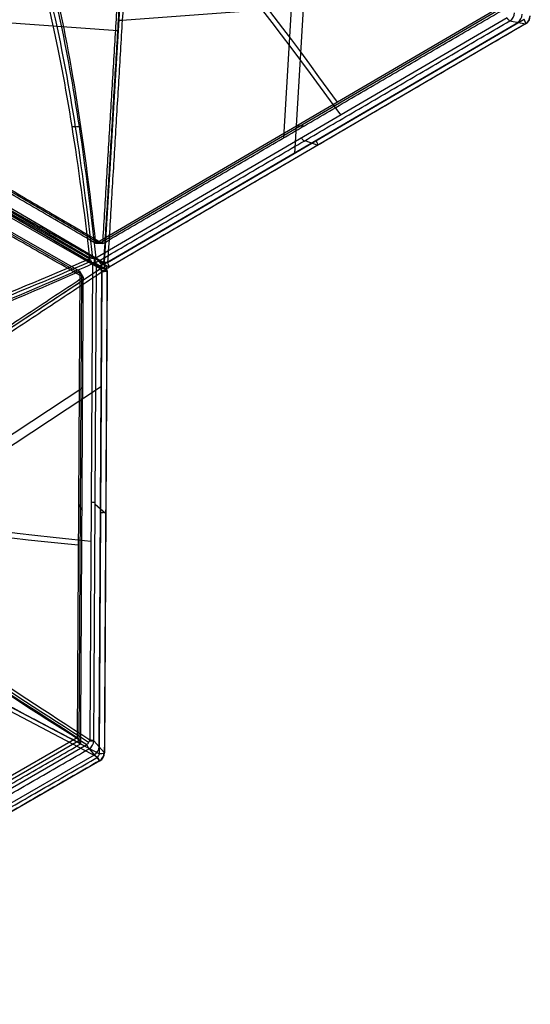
# Model space of a CAD drawing. Header units: millimetres. Extents: x -273 to 273, y -262 to 262.
# Tile 53 of 256: x 164 to 273, y -262 to -53. Entities that reach past the tile are written whole.
import ezdxf

# ---------------------------------------------------------------- set-up
doc = ezdxf.new("R2010")
doc.units = ezdxf.units.MM
doc.header["$MEASUREMENT"] = 0
doc.layers.add('Default', color=7, linetype='Continuous', true_color=0x000000)

msp = doc.modelspace()

# ---------------------------------------------------------------- linework, layer by layer
at = {"layer": 'Default', "color": 9, "true_color": 0xbfbfbf}
for p, q in [((182.13, -104.21, -746.17), (188.33, -1.23, -784.55)), ((223.51, -22.45, -756.71), (220.19, -77.73, -736.11)), ((225.93, -23.89, -760.92), (222.49, -81, -739.63)), ((185.92, -52.71, -765.23), (262.56, -46.94, -737.37)), ((181.07, -100.18, -737.71), (95.42, -50.09, -751.54)), ((100.09, -48.86, -762.14), (185, -54.87, -764.55)), ((265.97, -50.09, -719.28), (180.32, -100.18, -733.12)), ((266.71, -50.09, -723.88), (181.07, -100.18, -737.71)), ((179.07, -103.29, -729.27), (91.69, -52.19, -743.38)), ((267.68, -52.19, -714.96), (180.3, -103.29, -729.07)), ((91.04, -53.31, -743.38), (178.98, -103.43, -729.27)), ((180.6, -103.62, -737.59), (92.08, -53.17, -751.79)), ((92.09, -53.16, -751.79), (180.04, -104.59, -737.59)), ((181.12, -105.24, -744.29), (92.62, -53.48, -758.59)), ((92.63, -53.47, -758.59), (181.7, -104.23, -744.29)), ((93.53, -52.45, -760.46), (182.03, -104.2, -746.17)), ((182.01, -104.59, -737.29), (269.95, -53.16, -723.09)), ((182.82, -104.2, -746.04), (271.31, -52.45, -731.75)), ((271.64, -53.48, -730), (183.14, -105.24, -744.29)), ((268.27, -52.83, -716.28), (271.58, -53.48, -729.68)), ((181.26, -105.54, -746.17), (92.19, -54.77, -760.46)), ((90.72, -56.95, -746.95), (176.92, -106.08, -733.12)), ((91.09, -57.59, -751.54), (177.29, -106.72, -737.71)), ((223.15, -75.13, -726.2), (224.63, -75.13, -735.39)), ((224.71, -78.3, -723.31), (227.46, -79.28, -736.8)), ((178.93, -103.93, -730.71), (181.12, -105.24, -744.29)), ((179.6, -104.5, -729.07), (179.04, -205.73, -714.96)), ((181.7, -104.23, -744.29), (179.47, -102.99, -730.71)), ((182.1, -105.5, -744.11), (179.91, -104.19, -730.52)), ((180.45, -104.69, -730.39), (182.68, -105.94, -743.97)), ((183.09, -105.24, -743.97), (180.89, -103.93, -730.39)), ((181.29, -105.59, -746.17), (95.2, -162.45, -784.55)), ((176.92, -106.08, -733.12), (176.36, -205.29, -719.28)), ((177.29, -106.72, -737.71), (176.73, -205.93, -723.88)), ((181.01, -207.2, -723.06), (181.58, -105.32, -737.27)), ((181.08, -208.74, -731.75), (181.65, -106.22, -746.04)), ((182.71, -105.98, -744.29), (182.14, -208.5, -730)), ((177.53, -130.84, -739.03), (113.61, -173.06, -767.53)), ((181.52, -130.58, -742.64), (115.54, -174.15, -772.06)), ((176.64, -155.68, -726.2), (177.38, -156.97, -735.39)), ((180.17, -155.62, -723.29), (182.39, -157.51, -736.78)), ((180.68, -209.43, -731.68), (95.16, -164.29, -784.29)), ((95.56, -163.6, -784.35), (181.08, -208.74, -731.75)), ((176.36, -205.29, -719.28), (89.61, -255.38, -719.28)), ((178.41, -206.8, -714.86), (89.9, -257.91, -714.86)), ((176.73, -205.93, -723.88), (89.98, -256.02, -723.88)), ((182.11, -208.46, -729.68), (179.89, -205.92, -716.28)), ((90.92, -260.35, -722.89), (180.01, -208.91, -722.89)), ((178.88, -207.63, -716.12), (181.11, -210.17, -729.52)), ((181.14, -210.22, -730), (91.49, -261.98, -730))]:
    msp.add_line(p, q, dxfattribs=at)
at = {"layer": 'Default', "color": 9, "true_color": 0xbfbfbf, "extrusion": (0.854946, 0.5, 0.138084)}
for centre, radius, start, end in [((-291.07, -572.92, 62.9), 202.52, 304.1069, 341.0091), ((-291.07, -572.92, 62.73), 197.52, 304.1515, 345.3532), ((-179.06, -738.03, 104.04), 2, 124.1515, 170.673), ((-181.3, -751.66, 104.69), 2, 180, 241.8285), ((-181.3, -751.66, 104.69), 2, 170.673, 180), ((-179.06, -738.03, 52.94), 2, 124.1515, 170.673), ((-181.3, -751.66, 53.03), 2, 170.673, 241.8285), ((-179.06, -738.03, 1.83), 2, 124.1515, 170.673), ((-181.3, -751.66, 1.18), 2, 170.673, 241.8285)]:
    msp.add_arc(centre, radius, start, end, dxfattribs=at)
at = {"layer": 'Default', "color": 9, "true_color": 0xbfbfbf, "extrusion": (-0.239701, 0.047354, 0.969691)}
for centre in [(-1.68, 88.81, -761.37), (-1.68, 88.81, -768.26), (-1.68, 88.81, -775.19)]:
    msp.add_arc(centre, 2, 41.068, 100.8447, dxfattribs=at)
at = {"layer": 'Default', "color": 9, "true_color": 0xbfbfbf}
for centre, start, end in [((270.63, -51.76, -730), 300.3205, 0), ((180.71, -105.97, -744.29), 0, 60.3205), ((182.13, -103.51, -744.29), 239.6795, 270), ((182.13, -103.51, -744.29), 270, 300.2467), ((180.71, -105.97, -744.29), 359.6795, 0), ((180.14, -208.49, -730), 300.0226, 359.6953)]:
    msp.add_arc(centre, 2, start, end, dxfattribs=at)
at = {"layer": 'Default', "color": 9, "true_color": 0xbfbfbf, "extrusion": (0.056317, 0.935546, -0.348686)}
for centre, start, end in [((-188.02, -729.79, 227.97), 248.6791, 271.7309), ((-188.02, -729.79, 172.94), 268.7975, 271.7309), ((-188.02, -729.79, 172.94), 248.6791, 268.7975)]:
    msp.add_arc(centre, 2, start, end, dxfattribs=at)
at = {"layer": 'Default', "color": 9, "true_color": 0xbfbfbf, "extrusion": (0.854946, -0.5, 0.138084)}
for centre, start, end in [((2.61, -752.28, 104.04), 133.3854, 179.907), ((2.59, -766.09, 104.69), 179.907, 251.0625)]:
    msp.add_arc(centre, 2, start, end, dxfattribs=at)
at = {"layer": 'Default', "color": 9, "true_color": 0xbfbfbf, "extrusion": (-0.15873, 0.094709, 0.982769)}
for centre in [(-4.43, 68.26, -756.36), (-4.43, 68.26, -763.3), (-4.43, 68.26, -770.18)]:
    msp.add_arc(centre, 2, 0.4985, 60.2752, dxfattribs=at)
at = {"layer": 'Default', "color": 9, "true_color": 0xbfbfbf, "extrusion": (0.860486, -0.490405, 0.138084)}
for centre, start, end in [((-2.61, -752.28, 104.04), 0.093, 46.6146), ((-2.59, -766.09, 104.69), 288.9375, 0.093)]:
    msp.add_arc(centre, 2, start, end, dxfattribs=at)
at = {"layer": 'Default', "color": 9, "true_color": 0xbfbfbf, "extrusion": (-0.161385, 0.090109, 0.982769)}
for centre in [(4.43, 68.26, -756.36), (4.43, 68.26, -763.27), (4.43, 68.26, -770.18)]:
    msp.add_arc(centre, 2, 119.7248, 179.5015, dxfattribs=at)
at = {"layer": 'Default', "color": 9, "true_color": 0xbfbfbf, "extrusion": (0.00554, 0.990405, -0.138084)}
for centre, radius, start, end in [((-179.06, -738.03, -1.83), 2, 124.1515, 170.673), ((-181.3, -751.66, -1.18), 2, 180, 241.8285), ((-181.3, -751.66, -1.18), 2, 170.673, 180), ((-291.07, -572.92, -61.45), 197.52, 304.1515, 349.4017), ((-291.07, -572.92, -61.7), 202.52, 304.1069, 343.6221), ((-179.06, -738.03, -52.94), 2, 124.1515, 170.673), ((-181.3, -751.66, -52.93), 2, 170.673, 241.8285), ((-179.06, -738.03, -104.04), 2, 124.1515, 170.673), ((-181.3, -751.66, -104.69), 2, 170.673, 241.8285)]:
    msp.add_arc(centre, radius, start, end, dxfattribs=at)
at = {"layer": 'Default', "color": 9, "true_color": 0xbfbfbf, "extrusion": (1, 0, 0)}
for centre, start, end in [((-102.2, -730.71, 179.94), 124.5096, 174.505), ((-103.51, -744.29, 182.13), 180, 249.5592), ((-103.51, -744.29, 182.13), 174.505, 180)]:
    msp.add_arc(centre, 2, start, end, dxfattribs=at)
at = {"layer": 'Default', "color": 9, "true_color": 0xbfbfbf, "extrusion": (0.782048, 0.516545, 0.348686)}
msp.add_arc((-188.02, -729.79, -172.94), 2, 248.6791, 271.7309, dxfattribs=at)
at = {"layer": 'Default', "color": 9, "true_color": 0xbfbfbf, "extrusion": (0, 1, 0)}
for centre, start, end in [((-180.71, -744.29, -105.97), 180, 245.9709), ((-180.71, -744.29, -105.97), 177.7026, 180), ((-177.91, -716.6, -205.95), 120.9143, 170.5949), ((-180.14, -730, -208.49), 170.5949, 177.7076)]:
    msp.add_arc(centre, 2, start, end, dxfattribs=at)
at = {"layer": 'Default', "color": 9, "true_color": 0xbfbfbf, "extrusion": (0.866025, 0.5, 4.10505e-14)}
msp.add_arc((-267.31, -716.6, 51.1), 2, 119.5937, 166.1152, dxfattribs=at)
at = {"layer": 'Default', "color": 9, "true_color": 0xbfbfbf, "extrusion": (-0.16086, 0.18391, 0.969691)}
for centre in [(1.68, 88.81, -761.37), (1.68, 88.81, -768.26), (1.68, 88.81, -775.19)]:
    msp.add_arc(centre, 2, 79.1553, 138.932, dxfattribs=at)
at = {"layer": 'Default', "color": 9, "true_color": 0xbfbfbf, "extrusion": (0.776866, -0.410024, 0.47787)}
msp.add_arc((-100.3, -763.89, -123.42), 2, 253.267, 276.3188, dxfattribs=at)
at = {"layer": 'Default', "color": 9, "true_color": 0xbfbfbf, "extrusion": (0.866025, 0.5, -5.92165e-14)}
msp.add_arc((-270.63, -730, 51.76), 2, 166.1152, 237.2708, dxfattribs=at)
at = {"layer": 'Default', "color": 9, "true_color": 0xbfbfbf}
for points, degree in [([(181.81, -100.18, -742.31), (184.82, -50.09, -760.97), (187.84, 0, -779.64)], 2), ([(182.03, -104.2, -746.17), (185.13, -52.71, -765.36), (188.23, -1.22, -784.55)], 2), ([(189.02, -1.22, -784.42), (185.92, -52.71, -765.23), (182.82, -104.2, -746.04)], 2), ([(180.32, -100.18, -733.12), (137.5, -75.13, -740.03), (94.68, -50.09, -746.95)], 2), ([(96.16, -50.09, -756.14), (138.99, -75.13, -749.22), (181.81, -100.18, -742.31)], 2), ([(181.81, -100.18, -742.31), (224.63, -75.13, -735.39), (267.45, -50.09, -728.47)], 2), ([(179.47, -102.99, -730.71), (135.5, -77.93, -737.76), (91.52, -52.87, -744.82)], 2), ([(91.55, -52.83, -744.82), (135.24, -78.38, -737.76), (178.93, -103.93, -730.71)], 2), ([(181.12, -105.24, -744.29), (136.87, -79.36, -751.44), (92.62, -53.48, -758.58)], 2), ([(92.63, -53.47, -758.58), (137.16, -78.85, -751.44), (181.7, -104.23, -744.29)], 2), ([(180.89, -103.93, -730.39), (224.58, -78.38, -723.33), (268.27, -52.83, -716.28)], 2), ([(271.58, -53.48, -729.68), (227.34, -79.36, -736.83), (183.09, -105.24, -743.97)], 2), ([(177.66, -107.36, -742.31), (134.56, -82.8, -749.22), (91.46, -58.24, -756.14)], 2), ([(176.75, -75.31, -706.32), (176.51, -75.37, -706.29), (175.99, -75.44, -706.3), (175.5, -75.37, -706.45), (175.28, -75.31, -706.55)], 3), ([(181.81, -100.18, -742.31), (181.07, -100.18, -737.71), (180.32, -100.18, -733.12)], 2), ([(178.98, -103.43, -729.27), (179.11, -103.58, -729.19), (179.35, -103.92, -729.06), (179.53, -104.31, -729.05), (179.6, -104.5, -729.07)], 3), ([(180.3, -103.29, -729.07), (180.1, -103.33, -729.05), (179.67, -103.36, -729.06), (179.26, -103.33, -729.19), (179.07, -103.29, -729.27)], 3), ([(179.89, -205.92, -716.28), (180.17, -155.3, -723.33), (180.45, -104.69, -730.39)], 2), ([(95.17, -162.4, -784.55), (138.21, -133.97, -765.36), (181.26, -105.54, -746.17)], 2), ([(181.65, -106.22, -746.04), (138.61, -134.65, -765.23), (95.56, -163.08, -784.42)], 2), ([(177.66, -107.36, -742.31), (177.29, -106.72, -737.71), (176.92, -106.08, -733.12)], 2), ([(182.68, -105.94, -743.97), (182.4, -157.2, -736.83), (182.11, -208.46, -729.68)], 2), ([(177.66, -107.36, -742.31), (135.79, -135.02, -760.97), (93.92, -162.67, -779.64)], 2), ([(177.1, -206.58, -728.47), (177.38, -156.97, -735.39), (177.66, -107.36, -742.31)], 2), ([(177.1, -206.58, -728.47), (135.51, -184.62, -754.06), (93.92, -162.67, -779.64)], 2), ([(90.35, -256.67, -728.47), (133.73, -231.62, -728.47), (177.1, -206.58, -728.47)], 2), ([(177.1, -206.58, -728.47), (176.73, -205.93, -723.88), (176.36, -205.29, -719.28)], 2), ([(90.37, -258.73, -716.12), (134.63, -233.18, -716.12), (178.88, -207.63, -716.12)], 2), ([(91.03, -261.18, -731.68), (135.85, -235.31, -731.68), (180.68, -209.43, -731.68)], 2), ([(181.11, -210.17, -729.52), (136.28, -236.05, -729.52), (91.46, -261.93, -729.52)], 2)]:
    msp.add_open_spline(points, degree=degree, dxfattribs=at)
for points, knots in [([(180.32, -100.18, -733.12), (179.06, -88.75, -725.28), (177.63, -78.03, -716.42), (174.46, -58.53, -696.81), (172.72, -49.76, -686.07), (168.98, -34.65, -662.9), (166.99, -28.38, -650.56), (162.83, -18.82, -624.84), (160.67, -15.52, -611.44), (158.45, -13.86, -597.71)], [-879.495751, -879.495751, -879.495751, -879.495751, -837.156731, -837.156731, -794.836471, -794.836471, -752.393429, -752.393429, -709.935271, -709.935271, -709.935271, -709.935271]), ([(179.07, -103.29, -729.27), (177.91, -93.23, -722.39), (175.37, -74.49, -707.17), (170.49, -48.71, -677.68), (164.48, -28.31, -641.02), (159.79, -20.85, -612.2), (157.43, -19.06, -597.62)], [-189.353565, -189.353565, -189.353565, -189.353565, -153.964955, -118.576337, -71.391512, -24.206688, -24.206688, -24.206688, -24.206688]), ([(179.67, -103.35, -729.09), (178.56, -93.3, -722.19), (176.1, -74.59, -706.95), (171.33, -48.87, -677.43), (165.41, -28.54, -640.78), (160.76, -21.11, -612), (158.41, -19.32, -597.44)], [0, 0, 0, 0, 35.012926, 70.025852, 116.709754, 163.377345, 163.377345, 163.377345, 163.377345]), ([(159.39, -19.06, -597.3), (161.74, -20.85, -611.89), (166.37, -28.31, -640.72), (172.2, -48.71, -677.41), (176.86, -74.49, -706.93), (179.24, -93.23, -722.18), (180.3, -103.29, -729.07)], [-1314.671432, -1314.671432, -1314.671432, -1314.671432, -1267.486608, -1220.301783, -1184.913165, -1149.524555, -1149.524555, -1149.524555, -1149.524555]), ([(95.22, -126.81, -597.62), (97.95, -127.96, -612.2), (106.76, -128.29, -641.02), (133.06, -121.94, -687.68), (160.41, -111.49, -715.51), (178.98, -103.43, -729.27)], [-1314.671432, -1314.671432, -1314.671432, -1314.671432, -1267.48661, -1220.301788, -1149.524555, -1149.524555, -1149.524555, -1149.524555]), ([(179.34, -103.93, -729.09), (160.83, -112.04, -715.3), (133.59, -122.57, -687.43), (107.42, -128.98, -640.78), (98.66, -128.67, -612), (95.94, -127.53, -597.44)], [0, 0, 0, 0, 70.213786, 117.022976, 163.815812, 163.815812, 163.815812, 163.815812]), ([(179.6, -104.5, -729.07), (161.11, -112.71, -715.28), (133.89, -123.38, -687.42), (107.7, -129.92, -640.71), (98.93, -129.65, -611.89), (96.2, -128.51, -597.3)], [-189.353565, -189.353565, -189.353565, -189.353565, -118.576327, -71.391502, -24.206688, -24.206688, -24.206688, -24.206688]), ([(91.23, -130.3, -597.71), (93.77, -131.39, -611.44), (97.72, -131.61, -624.84), (108.07, -130.43, -650.56), (114.5, -129.02, -662.9), (129.46, -124.7, -686.07), (137.92, -121.82, -696.81), (156.39, -114.82, -716.42), (166.38, -110.7, -725.28), (176.92, -106.08, -733.12)], [709.935271, 709.935271, 709.935271, 709.935271, 752.393419, 752.393419, 794.836461, 794.836461, 837.156721, 837.156721, 879.495751, 879.495751, 879.495751, 879.495751]), ([(176.36, -205.29, -719.28), (165.89, -198.59, -713.03), (155.95, -192.09, -705.65), (137.6, -179.79, -688.73), (129.18, -173.99, -679.2), (114.31, -163.34, -658.12), (107.92, -158.54, -646.64), (97.61, -150.25, -622.24), (93.69, -146.76, -609.3), (91.15, -144.02, -595.8)], [-879.495751, -879.495751, -879.495751, -879.495751, -837.156721, -837.156721, -794.836461, -794.836461, -752.393419, -752.393419, -709.935271, -709.935271, -709.935271, -709.935271]), ([(96.1, -145.68, -594.91), (98.82, -148.6, -609.24), (107.55, -156.32, -637.04), (128.02, -171.53, -670.89), (152.53, -188.4, -696.83), (169.85, -199.79, -709.46), (179.04, -205.73, -714.96)], [-1314.671432, -1314.671432, -1314.671432, -1314.671432, -1267.486616, -1220.301788, -1184.913167, -1149.524555, -1149.524555, -1149.524555, -1149.524555]), ([(178.41, -206.8, -714.86), (169.17, -200.95, -709.36), (151.77, -189.7, -696.71), (127.15, -173.02, -670.75), (106.59, -157.97, -636.89), (97.83, -150.3, -609.09), (95.1, -147.39, -594.75)], [-189.353565, -189.353565, -189.353565, -189.353565, -153.964953, -118.576332, -71.391504, -24.206688, -24.206688, -24.206688, -24.206688]), ([(178.76, -206.28, -714.82), (169.56, -200.39, -709.31), (152.23, -189.08, -696.65), (127.71, -172.34, -670.68), (107.26, -157.24, -636.84), (98.54, -149.57, -609.09), (95.83, -146.66, -594.77)], [0, 0, 0, 0, 35.012928, 70.025856, 116.70976, 163.377353, 163.377353, 163.377353, 163.377353]), ([(179.04, -205.73, -714.96), (178.96, -205.91, -714.88), (178.78, -206.29, -714.79), (178.54, -206.64, -714.82), (178.41, -206.8, -714.86)], [-1.273767, -1.273767, -1.273767, -1.273767, -0.636884, 0, 0, 0, 0])]:
    msp.add_open_spline(points, degree=3, knots=knots, dxfattribs=at)

doc.saveas('drawing.dxf')
